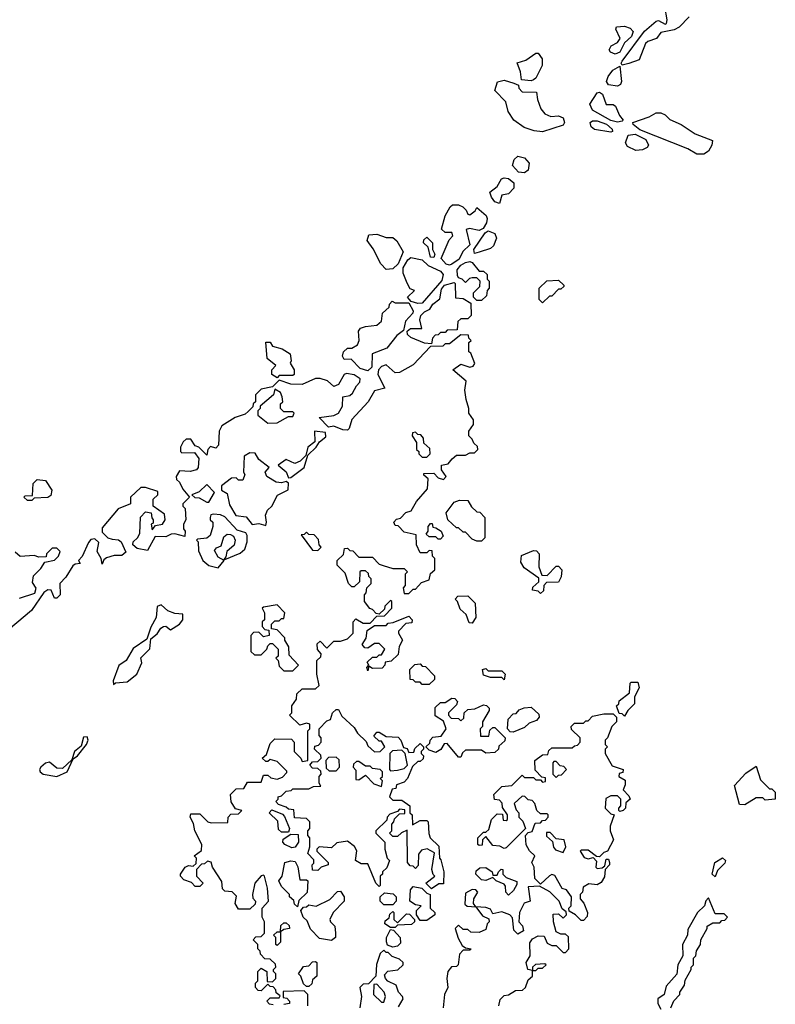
# Model space of a CAD drawing. Extents: x 2710666 to 2828562, y 857017 to 964538.
# Tile 13 of 138: x 2731711 to 2735040, y 879321 to 883657. Entities that reach past the tile are written whole.
import ezdxf

# ---------------------------------------------------------------- set-up
doc = ezdxf.new("R2010")
doc.units = 0

msp = doc.modelspace()

# ---------------------------------------------------------------- linework, layer by layer
at = {"layer": '0CON05XD'}
for points in [[(2734365, 883457.5), (2734361.2, 883465), (2734365.8, 883475), (2734463.8, 883606.2), (2734515, 883650), (2734525, 883653.3), (2734555, 883637.5), (2734560, 883640), (2734563.8, 883656.2), (2734552.9, 883715)], [(2734660.7, 883669.3), (2734616.1, 883623.9), (2734595, 883612.5), (2734535, 883600), (2734516.1, 883573.9), (2734478.3, 883561.7), (2734467.7, 883552.3), (2734439.5, 883480.5), (2734395, 883464.4), (2734365, 883457.5)], [(2734335, 883505.6), (2734314.4, 883514.4), (2734308.8, 883525), (2734317.3, 883542.7), (2734345, 883556.7), (2734356.2, 883573.8), (2734337.5, 883615), (2734340, 883625), (2734375, 883628.8), (2734400, 883620), (2734414, 883605), (2734406.9, 883583.1), (2734376, 883555), (2734355, 883514.2), (2734335, 883505.6)], [(2733965, 883387.5), (2733921.7, 883391.7), (2733917, 883427), (2733902.5, 883467.5), (2733941.7, 883478.3), (2733985, 883510), (2733995, 883510), (2734012.5, 883485), (2734012.5, 883455), (2733985, 883400), (2733975, 883392.5), (2733965, 883387.5)], [(2734345, 883364.3), (2734305, 883370.8), (2734296.9, 883385), (2734303.6, 883406.4), (2734324.5, 883435.5), (2734355, 883452.5), (2734362.9, 883385), (2734358.1, 883371.9), (2734345, 883364.3)], [(2734015, 883163.3), (2733977, 883167), (2733933, 883183), (2733887.5, 883215), (2733863, 883253), (2733853.3, 883295), (2733803.8, 883345), (2733816, 883384), (2733845, 883391.2), (2733887.5, 883377.5), (2733908.3, 883368.3), (2733910, 883355), (2733925, 883340), (2733988.3, 883338.3), (2733992.5, 883305), (2734006.7, 883265), (2734025, 883242.5), (2734050.7, 883230.7), (2734085, 883233.8), (2734105.5, 883225.5), (2734111.9, 883205), (2734105, 883193.1), (2734015, 883163.3)], [(2734345, 883205.8), (2734315, 883212.5), (2734235, 883258.6), (2734222.7, 883285), (2734255, 883334.4), (2734265, 883338.1), (2734279.1, 883329.1), (2734295, 883283.3), (2734325, 883283.3), (2734335.8, 883275.8), (2734353.8, 883235), (2734370, 883215), (2734365, 883210), (2734345, 883205.8)], [(2734315, 883162), (2734243.8, 883173.8), (2734228.6, 883185), (2734223.8, 883205), (2734235, 883211.9), (2734255, 883212.2), (2734296.7, 883196.7), (2734322, 883175), (2734322.5, 883165), (2734315, 883162)], [(2734695, 883064.4), (2734655, 883088.8), (2734442.5, 883172.5), (2734413.3, 883195), (2734412.5, 883205), (2734485, 883230), (2734515, 883246.7), (2734535, 883247.5), (2734555, 883237.5), (2734575, 883217.5), (2734625.9, 883195.9), (2734687.5, 883155), (2734763.3, 883125), (2734760.8, 883105), (2734745, 883078), (2734725, 883064.4), (2734695, 883064.4)], [(2734425, 883081.2), (2734389.1, 883099.1), (2734380, 883115), (2734391.2, 883148.8), (2734423, 883153), (2734469.4, 883129.4), (2734481.2, 883105), (2734475.8, 883094.2), (2734455, 883083.8), (2734425, 883081.2)], [(2733935, 882982.5), (2733908.8, 882985), (2733882.5, 883015), (2733889.3, 883040.7), (2733905, 883056.7), (2733935, 883049.2), (2733955.6, 883025), (2733951.1, 882995), (2733935, 882982.5)], [(2733825, 882847.5), (2733804.5, 882855), (2733789.4, 882875), (2733782, 882898), (2733815, 882922.5), (2733833.9, 882956.1), (2733845, 882961.2), (2733865, 882957.5), (2733888.7, 882938.7), (2733887.9, 882915), (2733865, 882890), (2733835, 882883.8), (2733825, 882847.5)], [(2733605, 882575.8), (2733590, 882580), (2733567.5, 882605), (2733602.5, 882687.5), (2733620, 882705), (2733615, 882720), (2733585, 882720), (2733570, 882735), (2733586.1, 882793.9), (2733607, 882833), (2733618.3, 882841.7), (2733645, 882842.5), (2733663.6, 882833.6), (2733678.8, 882818.8), (2733685, 882800), (2733695, 882797.5), (2733717.5, 882815), (2733725, 882830), (2733765.6, 882795), (2733770.9, 882780.9), (2733767.8, 882762.2), (2733752.7, 882737.3), (2733735, 882728.9), (2733693, 882737), (2733677.5, 882732.5), (2733694.4, 882665), (2733663, 882637), (2733647.8, 882602.2), (2733615, 882580), (2733605, 882575.8)], [(2733325, 882557.5), (2733301.7, 882581.7), (2733268.3, 882648.3), (2733242.5, 882685), (2733250, 882710), (2733285, 882712.5), (2733325, 882697.5), (2733355, 882697.5), (2733373, 882683), (2733400, 882635), (2733378.3, 882581.7), (2733355, 882560), (2733325, 882557.5)], [(2733535, 882610), (2733521.7, 882611.7), (2733510, 882655), (2733490, 882675), (2733491.7, 882688.3), (2733505, 882700), (2733530, 882675), (2733530, 882645), (2733540, 882625), (2733535, 882610)], [(2733715, 882627.5), (2733711.2, 882645), (2733761.5, 882718.5), (2733775, 882726.9), (2733804, 882715), (2733812, 882695), (2733799.2, 882660.8), (2733785, 882648.8), (2733735, 882633.8), (2733715, 882627.5)], [(2733465, 882407.8), (2733436.2, 882416.2), (2733420, 882435), (2733450, 882465), (2733431.7, 882471.7), (2733417.5, 882497.5), (2733400.7, 882540.7), (2733400, 882565), (2733420.7, 882599.3), (2733435, 882610), (2733485, 882600), (2733510, 882575), (2733565, 882549.2), (2733576.9, 882535), (2733571.1, 882508.9), (2733485, 882409.4), (2733465, 882407.8)], [(2733745, 882420), (2733725, 882420), (2733710, 882435), (2733710, 882455), (2733738.3, 882481.7), (2733740, 882505), (2733725, 882520), (2733705, 882520), (2733693, 882517), (2733675, 882500), (2733660, 882515), (2733645, 882520), (2733640, 882530), (2733638.6, 882555), (2733654.4, 882575.6), (2733675, 882588), (2733695, 882592.5), (2733705, 882587.5), (2733735, 882550), (2733755, 882550), (2733770, 882535), (2733770, 882515), (2733780, 882505), (2733780, 882475), (2733770, 882465), (2733768.3, 882441.7), (2733745, 882420)], [(2733525, 882230), (2733495, 882232.5), (2733435, 882257.1), (2733420.3, 882270.3), (2733418, 882285), (2733433.3, 882296.7), (2733483, 882297), (2733474.5, 882335), (2733478.9, 882355), (2733495, 882371.1), (2733518, 882382), (2733531.2, 882405), (2733561.7, 882428.3), (2733570, 882470), (2733582.1, 882487.9), (2733625, 882500), (2733630, 882495), (2733631.7, 882431.7), (2733665, 882430), (2733698.3, 882408.3), (2733700, 882355), (2733685, 882340), (2733655, 882340), (2733641.7, 882328.3), (2733638.3, 882291.7), (2733595, 882290), (2733585, 882280), (2733565, 882280), (2733555, 882270), (2733541.7, 882268.3), (2733530, 882255), (2733525, 882230)], [(2734015, 882410), (2734000, 882425), (2734000, 882475), (2734033, 882507), (2734085, 882510), (2734108.3, 882488.3), (2734108.3, 882481.7), (2734095, 882470), (2734085, 882470), (2734055, 882440), (2734045, 882440), (2734015, 882410)], [(2733245, 882111.2), (2733210.9, 882120.9), (2733171.7, 882161.7), (2733140.7, 882160.7), (2733133.3, 882175), (2733137.5, 882195), (2733155, 882210), (2733175, 882210), (2733200, 882225), (2733206.7, 882245), (2733203.3, 882285), (2733212, 882298), (2733235, 882306.7), (2733285, 882312.5), (2733305, 882330), (2733310, 882365), (2733338.3, 882391.7), (2733340, 882405), (2733351.7, 882418.3), (2733365, 882410), (2733425, 882410), (2733444.3, 882375), (2733443.1, 882365), (2733411.2, 882328.8), (2733401.4, 882288.6), (2733373.3, 882266.7), (2733328.7, 882211.3), (2733263.3, 882185), (2733263, 882127), (2733245, 882111.2)], [(2732858.3, 879358.3), (2732841.7, 879371.7), (2732840, 879385), (2732828.3, 879398.3), (2732815, 879400), (2732805, 879410), (2732775, 879380), (2732761.7, 879381.7), (2732750, 879395), (2732750, 879415), (2732760, 879425), (2732760, 879465), (2732775, 879480), (2732800, 879465), (2732801.7, 879421.7), (2732825, 879420), (2732840, 879435), (2732840, 879455), (2732830, 879465), (2732830, 879475), (2732840, 879485), (2732838.3, 879498.3), (2732815, 879520), (2732791.7, 879521.7), (2732771.7, 879541.7), (2732770, 879555), (2732760, 879565), (2732760, 879585), (2732740, 879605), (2732751.7, 879618.3), (2732775, 879620), (2732790, 879635), (2732790, 879685), (2732780, 879705), (2732780, 879745), (2732807.5, 879775), (2732803, 879833), (2732790, 879885), (2732785, 879890), (2732775, 879887.5), (2732746.7, 879855), (2732736.7, 879805), (2732738.3, 879788.3), (2732750, 879775), (2732748.3, 879761.7), (2732725, 879740), (2732675, 879740), (2732660, 879765), (2732667, 879797), (2732647, 879817), (2732615, 879820), (2732605, 879830), (2732601.7, 879861.7), (2732560, 879925), (2732555, 879947.5), (2732538.3, 879951.7), (2732525, 879940), (2732511.7, 879938.3), (2732490, 879915), (2732490, 879885), (2732520, 879855), (2732505, 879840), (2732485, 879840), (2732468.3, 879858.3), (2732435, 879870), (2732420, 879885), (2732420, 879895), (2732440, 879925), (2732455, 879932.5), (2732475, 879930), (2732488.3, 879941.7), (2732490, 879965), (2732480, 879975), (2732511.7, 879998.3), (2732513.3, 880025), (2732482.5, 880085), (2732477, 880117), (2732462.5, 880145), (2732465, 880160), (2732505, 880160), (2732540, 880125), (2732555, 880120), (2732628.3, 880121.7), (2732630, 880145), (2732641.7, 880158.3), (2732675, 880160), (2732690, 880175), (2732661.7, 880181.7), (2732643, 880213), (2732640, 880245), (2732665, 880270), (2732698.3, 880271.7), (2732715, 880300), (2732775, 880300), (2732785, 880330), (2732805, 880330), (2732818.3, 880318.3), (2732845, 880312.5), (2732868.3, 880321.7), (2732888.3, 880341.7), (2732888.3, 880348.3), (2732845, 880390), (2732815, 880400), (2732805, 880390), (2732795, 880390), (2732780, 880405), (2732798.3, 880421.7), (2732815, 880470), (2732835, 880490), (2732908.3, 880488.3), (2732920, 880475), (2732920, 880435), (2732950, 880405), (2732955, 880390), (2732980, 880395), (2732980, 880525), (2732990, 880535), (2732990, 880555), (2732975, 880560), (2732945, 880550), (2732900, 880595), (2732910, 880605), (2732910, 880635), (2732930, 880665), (2732931.7, 880688.3), (2732955, 880710), (2733015, 880710), (2733030, 880725), (2733020, 880775), (2733020, 880835), (2733038.3, 880851.7), (2733040, 880865), (2733023, 880883), (2733021.7, 880908.3), (2733035, 880920), (2733065, 880890), (2733095, 880920), (2733125, 880920), (2733155, 880930), (2733180, 880955), (2733180, 881005), (2733191.7, 881018.3), (2733225, 881000), (2733255, 881000), (2733285, 881030), (2733318.3, 881031.7), (2733350, 881065), (2733350, 881095), (2733345, 881100), (2733320, 881075), (2733318.3, 881061.7), (2733295, 881040), (2733281.7, 881041.7), (2733265, 881060), (2733253.6, 881063.6), (2733230, 881095), (2733230, 881125), (2733237, 881133), (2733240, 881155), (2733260, 881175), (2733260, 881195), (2733250, 881205), (2733248.3, 881218.3), (2733235, 881230), (2733215, 881230), (2733210, 881225), (2733208.3, 881181.7), (2733185, 881160), (2733175, 881160), (2733160, 881175), (2733145, 881220), (2733110, 881255), (2733110, 881275), (2733138.3, 881301.7), (2733141.7, 881328.3), (2733155, 881330), (2733165, 881320), (2733178.3, 881318.3), (2733205, 881290), (2733265, 881290), (2733295, 881260), (2733313, 881253), (2733355, 881240), (2733405, 881240), (2733420, 881225), (2733410, 881215), (2733410, 881165), (2733400, 881155), (2733405, 881130), (2733425, 881130), (2733445, 881150), (2733455, 881150), (2733481.7, 881178.3), (2733515, 881190), (2733521.7, 881218.3), (2733540, 881235), (2733540, 881285), (2733530, 881295), (2733528.3, 881318.3), (2733515, 881320), (2733505, 881310), (2733475, 881310), (2733460, 881345), (2733458.3, 881388.3), (2733405, 881400), (2733378.3, 881428.3), (2733365, 881430), (2733360, 881445), (2733371.7, 881458.3), (2733388.3, 881461.7), (2733413, 881487), (2733436.4, 881493.6), (2733460, 881535), (2733508.3, 881591.7), (2733510, 881635), (2733491.7, 881651.7), (2733491.7, 881658.3), (2733535, 881660), (2733555, 881640), (2733578.3, 881631.7), (2733590, 881645), (2733570, 881675), (2733570, 881695), (2733598.3, 881701.7), (2733617, 881723), (2733635, 881740), (2733675, 881740), (2733695, 881750), (2733715, 881750), (2733730, 881765), (2733728.3, 881778.3), (2733711.7, 881791.7), (2733705, 881810), (2733690, 881825), (2733690, 881845), (2733710, 881875), (2733710, 881895), (2733690, 881925), (2733690, 881945), (2733677.5, 881985), (2733672.5, 882025), (2733677.5, 882065), (2733620, 882115), (2733655, 882140), (2733695, 882127.5), (2733708.3, 882131.7), (2733717, 882143), (2733698.3, 882188.3), (2733690, 882195), (2733690, 882235), (2733700, 882245), (2733690, 882255), (2733688.3, 882268.3), (2733655, 882270), (2733605, 882230), (2733585, 882230), (2733575, 882220), (2733521.7, 882218.3), (2733445, 882137.5), (2733385, 882103.3), (2733365, 882102.5), (2733325, 882137.5), (2733305, 882129.4), (2733291.9, 882115), (2733289.4, 882095), (2733320, 882035), (2733275, 882022.5), (2733246.4, 881973.6), (2733173.9, 881896.1), (2733162.5, 881857.5), (2733155, 881850), (2733135, 881851.2), (2733095, 881867.1), (2733072.3, 881862.3), (2733030, 881905), (2733095, 881914.4), (2733115.4, 881924.6), (2733132.7, 881955), (2733134.2, 881995.8), (2733165, 882002.2), (2733177.9, 882012.1), (2733194.3, 882045), (2733209.8, 882060.2), (2733210.6, 882075), (2733185, 882092.9), (2733150.7, 882099.3), (2733140, 882095), (2733115, 882050), (2733095, 882042.5), (2733067, 882067), (2733035, 882076.7), (2733015, 882077.5), (2732955, 882050), (2732905, 882052.5), (2732855, 882070), (2732825, 882040), (2732775, 882030), (2732750, 882005), (2732750, 881975), (2732740, 881965), (2732738.3, 881951.7), (2732718.3, 881931.7), (2732705, 881920), (2732660, 881905), (2732601.7, 881868.3), (2732590, 881845), (2732587, 881783), (2732575, 881770), (2732551.7, 881778.3), (2732540, 881765), (2732535, 881740), (2732500, 881775), (2732485, 881780), (2732465, 881810), (2732445, 881810), (2732431.7, 881798.3), (2732420, 881775), (2732420, 881755), (2732425, 881750), (2732481.7, 881751.7), (2732500, 881725), (2732497.5, 881685), (2732490, 881675), (2732463, 881667), (2732415, 881670), (2732400, 881645), (2732401.7, 881631.7), (2732415, 881620), (2732429.3, 881589.3), (2732460, 881555), (2732430, 881525), (2732430, 881515), (2732440, 881505), (2732442.5, 881455), (2732432.5, 881435), (2732432.5, 881415), (2732440, 881405), (2732438.3, 881381.7), (2732395, 881392.5), (2732378.3, 881391.7), (2732355, 881380), (2732308.3, 881381.7), (2732275, 881320), (2732228.3, 881328.3), (2732210, 881345), (2732211.7, 881358.3), (2732230, 881375), (2732240, 881395), (2732243, 881467), (2732265, 881490), (2732290, 881485), (2732293, 881463), (2732300, 881455), (2732300, 881440), (2732290, 881435), (2732295, 881410), (2732310, 881430), (2732340, 881435), (2732352.5, 881455), (2732349.3, 881479.3), (2732300, 881515), (2732300, 881545), (2732320, 881565), (2732319.3, 881579.3), (2732265, 881597.5), (2732245, 881597.5), (2732200, 881555), (2732200, 881525), (2732145, 881502.5), (2732075, 881420), (2732075, 881400), (2732100, 881375), (2732119.3, 881369.3), (2732147, 881367), (2732158.3, 881358.3), (2732178.3, 881311.7), (2732161.7, 881298.3), (2732127, 881297), (2732093, 881287), (2732081.7, 881278.3), (2732075, 881260), (2732070, 881285), (2732052.5, 881315), (2732060, 881355), (2732041.7, 881371.7), (2732025, 881367.5), (2732013.8, 881355), (2731987, 881293), (2731970, 881275), (2731978.3, 881261.7), (2731955, 881260), (2731945, 881252.5), (2731915, 881202.5), (2731887.5, 881175), (2731890, 881125), (2731875, 881110), (2731865, 881110), (2731850, 881145), (2731835, 881146.2), (2731817.5, 881135), (2731763.9, 881056.1), (2731633.8, 880946.2)], [(2732845, 882080), (2732822.5, 882095), (2732822.5, 882115), (2732840, 882135), (2732801.2, 882165), (2732795, 882237.5), (2732815, 882237.5), (2732825, 882220), (2732867.7, 882207.7), (2732902.5, 882185), (2732907.5, 882155), (2732902.5, 882145), (2732920, 882115), (2732920, 882095), (2732915, 882090), (2732855, 882090), (2732845, 882080)], [(2732805, 881880), (2732845, 881882.5), (2732895, 881910), (2732915, 881910), (2732920, 881925), (2732915, 881930), (2732875, 881930), (2732860, 881945), (2732860, 881965), (2732870, 881975), (2732867, 881997), (2732860, 882015), (2732835, 882030), (2732830, 882005), (2732770, 881955), (2732770, 881945), (2732760, 881935), (2732760, 881915), (2732805, 881880)], [(2732895, 881640), (2732905, 881641.2), (2732964, 881685), (2732981.2, 881738.8), (2733017.5, 881775), (2733031.7, 881798.3), (2733059.4, 881820.6), (2733058.8, 881838.8), (2733010, 881845), (2733011.9, 881798.1), (2732980, 881775), (2732972, 881738), (2732947.1, 881712.9), (2732922.7, 881702.7), (2732885, 881720), (2732850, 881695), (2732885.5, 881665.5), (2732895, 881640)], [(2733505, 881730), (2733520, 881745), (2733518.3, 881768.3), (2733491.7, 881791.7), (2733490, 881815), (2733478.3, 881828.3), (2733465, 881830), (2733455, 881840), (2733441.7, 881838.3), (2733440, 881825), (2733460, 881795), (2733460, 881765), (2733470, 881755), (2733470, 881745), (2733485, 881730), (2733505, 881730)], [(2732795, 881430), (2732798.8, 881445), (2732794.2, 881475), (2732802.9, 881497.1), (2732822.5, 881515), (2732846.8, 881563.2), (2732893.8, 881586.2), (2732895.9, 881615.9), (2732885, 881623.3), (2732865, 881617.3), (2732840.9, 881620.9), (2732800, 881645), (2732792.5, 881665), (2732810, 881685), (2732765, 881720), (2732748.3, 881748.3), (2732725, 881750), (2732700, 881735), (2732697.5, 881665), (2732702.5, 881655), (2732695, 881630), (2732675, 881630), (2732665, 881640), (2732645, 881637.5), (2732600, 881605), (2732600, 881585), (2732625, 881570), (2732635, 881520), (2732663.8, 881473.8), (2732708.3, 881468.3), (2732735, 881433.8), (2732765, 881438), (2732795, 881430)], [(2731765, 881540), (2731745, 881540), (2731730, 881555), (2731735, 881560), (2731768.3, 881561.7), (2731770, 881615), (2731788.3, 881631.7), (2731825, 881627.5), (2731852.5, 881585), (2731848.3, 881561.7), (2731835, 881552.5), (2731775, 881550), (2731765, 881540)], [(2732545, 881532.5), (2732570, 881575), (2732535, 881610), (2732502.5, 881577.5), (2732470, 881565), (2732483, 881553), (2732501.7, 881551.7), (2732535, 881532.5), (2732545, 881532.5)], [(2733745, 881360), (2733725, 881360), (2733705, 881370), (2733675, 881400), (2733665, 881400), (2733645, 881420), (2733635, 881420), (2733597.5, 881455), (2733590, 881485), (2733625, 881532.5), (2733648.3, 881541.7), (2733685, 881540), (2733701.7, 881511.7), (2733725, 881490), (2733738.3, 881488.3), (2733760, 881465), (2733760, 881375), (2733745, 881360)], [(2732585, 881243.8), (2732612.5, 881275), (2732585, 881290.6), (2732570, 881320), (2732578.6, 881331.4), (2732599.5, 881340.5), (2732610.6, 881379.4), (2732625, 881392), (2732640.5, 881390.5), (2732653, 881383), (2732660.6, 881365), (2732656.4, 881343.6), (2732624.2, 881315.8), (2732618.8, 881291.2), (2732610, 881280), (2732615, 881280), (2732682.7, 881307.3), (2732703.3, 881325), (2732712.9, 881357.1), (2732712.9, 881385), (2732707.1, 881397.1), (2732668.6, 881408.6), (2732615, 881467.5), (2732596.4, 881476.4), (2732565, 881480), (2732553.6, 881476.4), (2732550, 881465), (2732550, 881455), (2732562.5, 881445), (2732562.5, 881425), (2732550, 881385), (2732535, 881373.3), (2732495, 881370), (2732490, 881365), (2732497.5, 881357.5), (2732498.3, 881318.3), (2732518.8, 881275), (2732544.1, 881254.1), (2732585, 881243.8)], [(2733565, 881370), (2733555, 881370), (2733545, 881380), (2733515, 881380), (2733501.7, 881391.7), (2733510, 881405), (2733510, 881425), (2733521.7, 881438.3), (2733528.3, 881438.3), (2733531.7, 881421.7), (2733545, 881420), (2733567.5, 881405), (2733577.5, 881382.5), (2733565, 881370)], [(2733025, 881320), (2733040, 881335), (2733030, 881345), (2733028.3, 881368.3), (2733008.3, 881388.3), (2732985, 881390), (2732975, 881400), (2732965, 881390), (2732951.7, 881388.3), (2733001.7, 881321.7), (2733025, 881320)], [(2731710.7, 881109.3), (2731778, 881132), (2731783.6, 881153.6), (2731768.3, 881178.3), (2731771.7, 881208.3), (2731805, 881240), (2731821.7, 881268.3), (2731865, 881277.5), (2731882.5, 881295), (2731890, 881315), (2731875, 881330), (2731855, 881330), (2731830, 881305), (2731828.3, 881291.7), (2731795, 881290), (2731775, 881297.5), (2731713, 881293), (2731691.7, 881311.7)], [(2734005, 881130), (2733995, 881140), (2733970, 881145), (2733971.7, 881158.3), (2733998.3, 881181.7), (2733998.3, 881198.3), (2733933.6, 881243.6), (2733918.3, 881268.3), (2733921.7, 881298.3), (2733975, 881320), (2733988.3, 881318.3), (2734000, 881305), (2733998.3, 881248.3), (2734011.7, 881211.7), (2734035, 881210), (2734075, 881250), (2734085, 881250), (2734100, 881235), (2734097, 881203), (2734085, 881180), (2734031.7, 881178.3), (2734020, 881165), (2734018.3, 881141.7), (2734005, 881130)], [(2733705, 881000), (2733691.7, 881001.7), (2733678.3, 881038.3), (2733651.7, 881061.7), (2733640, 881095), (2733630, 881105), (2733641.7, 881118.3), (2733685, 881120), (2733718.3, 881088.3), (2733720, 881025), (2733705, 881000)], [(2732125, 880730), (2732133.3, 880736.7), (2732185, 880741.9), (2732228, 880775), (2732250, 880825), (2732245, 880847.5), (2732283.9, 880886.1), (2732288.8, 880931.2), (2732317, 880953), (2732332.4, 880977.6), (2732344.4, 880985.6), (2732355, 880985.8), (2732375, 880970.8), (2732415.8, 880995), (2732430, 881015), (2732430, 881040), (2732395, 881042.9), (2732364.6, 881054.6), (2732335, 881080), (2732317, 881073), (2732312.5, 881025), (2732288.3, 880981.7), (2732270.7, 880929.3), (2732211.4, 880888.6), (2732180, 880835), (2732147.5, 880812.5), (2732123.3, 880745), (2732125, 880730)], [(2732915, 880790), (2732940, 880815), (2732898.3, 880858.3), (2732897.5, 880895), (2732880, 880925), (2732880, 880935), (2732845, 880970), (2732820, 880975), (2732820, 880995), (2732835, 881010), (2732855, 881010), (2732865, 881020), (2732875, 881020), (2732880, 881045), (2732845, 881080), (2732785, 881070), (2732780, 881065), (2732790, 881045), (2732790, 881015), (2732780, 881005), (2732780, 880985), (2732791.7, 880971.7), (2732808.3, 880968.3), (2732810, 880945), (2732785, 880940), (2732765, 880960), (2732741.7, 880958.3), (2732730, 880945), (2732730, 880875), (2732745, 880860), (2732775, 880860), (2732800, 880885), (2732805, 880900), (2732815, 880910), (2732825, 880910), (2732850, 880885), (2732850, 880855), (2732840, 880845), (2732850, 880835), (2732855, 880810), (2732875, 880790), (2732915, 880790)], [(2733245, 880790), (2733240, 880805), (2733250, 880815), (2733241.7, 880828.3), (2733265, 880850), (2733285, 880850), (2733295, 880860), (2733305, 880860), (2733320, 880885), (2733295, 880910), (2733275, 880910), (2733245, 880890), (2733231.7, 880891.7), (2733220, 880905), (2733237, 880933), (2733242.5, 880967.5), (2733275, 880990), (2733325, 880990), (2733335, 881000), (2733357, 881003), (2733425, 881030), (2733440, 881015), (2733438.3, 881001.7), (2733411.7, 880998.3), (2733380, 880965), (2733380, 880955), (2733397.5, 880925), (2733383, 880897), (2733378.3, 880861.7), (2733347, 880833), (2733321.7, 880828.3), (2733320, 880815), (2733308.3, 880801.7), (2733265, 880800), (2733250, 880810), (2733245, 880790)], [(2733515, 880730), (2733485, 880730), (2733475, 880740), (2733455, 880740), (2733445, 880750), (2733431.7, 880751.7), (2733430, 880795), (2733451.7, 880818.3), (2733475, 880820), (2733485, 880810), (2733498.3, 880808.3), (2733538.3, 880768.3), (2733538.3, 880751.7), (2733515, 880730)], [(2733845, 880750), (2733835, 880760), (2733785, 880760), (2733755, 880770), (2733750, 880795), (2733765, 880800), (2733775, 880790), (2733835, 880790), (2733850, 880775), (2733845, 880750)], [(2734375, 880590), (2734365, 880600), (2734351.7, 880601.7), (2734340, 880635), (2734350, 880645), (2734351.7, 880658.3), (2734397, 880693), (2734400, 880735), (2734405, 880740), (2734435, 880740), (2734440, 880715), (2734420, 880675), (2734420, 880645), (2734390, 880615), (2734375, 880590)], [(2733655, 880410), (2733645, 880410), (2733595, 880470), (2733581.7, 880468.3), (2733566.7, 880443.3), (2733545, 880430), (2733515, 880440), (2733500, 880455), (2733518.3, 880471.7), (2733520, 880485), (2733531.7, 880498.3), (2733568.3, 880501.7), (2733590, 880535), (2733578.3, 880568.3), (2733541.7, 880591.7), (2733541.7, 880628.3), (2733565, 880650), (2733585, 880650), (2733615, 880670), (2733628.3, 880668.3), (2733640, 880655), (2733635, 880640), (2733600, 880605), (2733600, 880595), (2733611.7, 880581.7), (2733645, 880580), (2733655, 880570), (2733668.3, 880581.7), (2733670, 880605), (2733685, 880620), (2733717, 880623), (2733755, 880640), (2733767, 880637), (2733780, 880625), (2733780, 880615), (2733750, 880565), (2733750, 880545), (2733740, 880535), (2733741.7, 880501.7), (2733778.3, 880501.7), (2733781.7, 880528.3), (2733795, 880540), (2733805, 880540), (2733850, 880495), (2733848.3, 880481.7), (2733821.7, 880458.3), (2733820, 880445), (2733805, 880430), (2733765, 880427.5), (2733745, 880440), (2733675, 880440), (2733661.7, 880428.3), (2733655, 880410)], [(2733525, 879830), (2733500, 879855), (2733540, 879885), (2733532.5, 879892.5), (2733527.5, 879915), (2733538.3, 879988.3), (2733506.4, 880006.4), (2733480.7, 879999.3), (2733468.3, 879981.7), (2733467, 879933), (2733455, 879920), (2733445, 879930), (2733431.7, 879931.7), (2733420, 879945), (2733418.3, 880088.3), (2733393, 880077), (2733375, 880060), (2733355, 880060), (2733340, 880075), (2733350, 880085), (2733350, 880115), (2733360, 880125), (2733361.7, 880138.3), (2733385, 880160), (2733408.3, 880161.7), (2733408.3, 880178.3), (2733385, 880180), (2733375, 880170), (2733341.7, 880158.3), (2733330, 880145), (2733328.3, 880131.7), (2733280, 880085), (2733280, 880075), (2733320, 880035), (2733320, 880005), (2733330, 879965), (2733340, 879955), (2733328.3, 879921.7), (2733310, 879905), (2733310, 879895), (2733300, 879885), (2733300, 879845), (2733295, 879840), (2733280, 879855), (2733245, 879940), (2733215, 879940), (2733190, 879955), (2733197, 879997), (2733186.4, 880016.4), (2733155, 880040), (2733108.3, 880031.7), (2733085, 880010), (2733030, 880015), (2733020, 880005), (2733020, 879995), (2733070, 879945), (2733070, 879935), (2733040, 879925), (2733025, 879910), (2733001.7, 879911.7), (2733000, 879935), (2733007, 879943), (2733007, 879957), (2732980, 879985), (2732990, 880015), (2732990, 880055), (2732980, 880065), (2732980, 880085), (2732990, 880095), (2732990, 880125), (2732975, 880140), (2732921.7, 880141.7), (2732918.3, 880178.3), (2732895, 880180), (2732885, 880190), (2732851.7, 880201.7), (2732840, 880215), (2732850, 880225), (2732850, 880235), (2732865, 880240), (2732885, 880260), (2732907, 880263), (2732915, 880270), (2732985, 880270), (2733005, 880280), (2733038.3, 880281.7), (2733030, 880295), (2733030, 880325), (2733040, 880335), (2733038.3, 880348.3), (2733025, 880360), (2733001.7, 880361.7), (2732990, 880375), (2733001.7, 880388.3), (2733025, 880390), (2733040, 880405), (2733038.3, 880418.3), (2733010, 880445), (2733011.7, 880458.3), (2733028.3, 880461.7), (2733040, 880475), (2733040, 880495), (2733030, 880505), (2733030, 880535), (2733065, 880570), (2733080, 880575), (2733090, 880605), (2733105, 880620), (2733115, 880620), (2733130.7, 880590.7), (2733185, 880540), (2733200, 880515), (2733238.3, 880478.3), (2733245, 880460), (2733273.6, 880433.6), (2733300, 880435), (2733320, 880455), (2733305, 880480), (2733295, 880480), (2733271.7, 880501.7), (2733285, 880520), (2733295, 880520), (2733325, 880500), (2733378.3, 880498.3), (2733390, 880485), (2733401.7, 880451.7), (2733418.3, 880448.3), (2733425, 880430), (2733448.3, 880431.7), (2733451.7, 880448.3), (2733475, 880470), (2733490, 880455), (2733490, 880445), (2733480, 880435), (2733480, 880425), (2733490, 880415), (2733488.3, 880401.7), (2733475, 880390), (2733465, 880390), (2733441.7, 880368.3), (2733420, 880315), (2733405, 880300), (2733371.7, 880288.3), (2733368.3, 880271.7), (2733351.7, 880268.3), (2733340, 880235), (2733355, 880220), (2733395, 880220), (2733430, 880195), (2733430, 880165), (2733440, 880155), (2733441.7, 880111.7), (2733475, 880130), (2733505, 880130), (2733510, 880125), (2733513, 880073), (2733520, 880055), (2733557.5, 880017.5), (2733560, 879965), (2733567, 879957), (2733580, 879905), (2733578.3, 879851.7), (2733558.3, 879851.7), (2733525, 879830)], [(2733885, 880520), (2733871.7, 880521.7), (2733860, 880535), (2733863, 880577), (2733885, 880600), (2733898.3, 880601.7), (2733911.7, 880618.3), (2733933, 880627), (2733965, 880630), (2733998.3, 880598.3), (2734000, 880585), (2733988.3, 880571.7), (2733955, 880560), (2733935, 880540), (2733885, 880520)], [(2734195, 879690), (2734185, 879690), (2734160, 879715), (2734131.7, 879731.7), (2734130, 879745), (2734140, 879755), (2734142.5, 879795), (2734120, 879825), (2734100.7, 879830.7), (2734068.3, 879888.3), (2734055, 879892.5), (2734045, 879887.5), (2734005, 879850), (2733980, 879875), (2733977.5, 879925), (2733967.5, 879945), (2733980, 879975), (2733957, 879997), (2733943, 880023), (2733940, 880065), (2733951.7, 880078.3), (2733968.3, 880081.7), (2733981.7, 880118.3), (2734005, 880120), (2734015, 880130), (2734028.3, 880131.7), (2734040, 880145), (2734040, 880155), (2734035, 880160), (2734005, 880160), (2733990, 880175), (2733980, 880205), (2733968.3, 880218.3), (2733951.7, 880221.7), (2733937, 880237), (2733925, 880237.5), (2733890, 880205), (2733898.3, 880178.3), (2733910, 880165), (2733910, 880145), (2733928.3, 880128.3), (2733940, 880095), (2733855, 880010), (2733845, 880007.5), (2733827, 880017), (2733795, 880020), (2733765, 880060), (2733750, 880045), (2733748.3, 880021.7), (2733735, 880020), (2733730, 880025), (2733730, 880055), (2733755, 880080), (2733765, 880080), (2733778.3, 880091.7), (2733790, 880135), (2733815, 880160), (2733838.3, 880158.3), (2733841.7, 880131.7), (2733855, 880130), (2733860, 880135), (2733860, 880155), (2733838.3, 880188.3), (2733837, 880207), (2733825, 880220), (2733803.6, 880223.6), (2733800, 880245), (2733835, 880280), (2733880, 880285), (2733925, 880330), (2733935, 880320), (2733975, 880320), (2733985, 880310), (2734005, 880310), (2734015, 880300), (2734028.3, 880301.7), (2734028.3, 880318.3), (2734011.7, 880321.7), (2733981.7, 880351.7), (2733980, 880395), (2734015, 880420), (2734038.3, 880421.7), (2734041.7, 880438.3), (2734055, 880450), (2734145, 880450), (2734155, 880460), (2734168.3, 880461.7), (2734180, 880475), (2734180, 880495), (2734141.7, 880531.7), (2734140, 880545), (2734155, 880560), (2734195, 880560), (2734205, 880570), (2734215, 880570), (2734235, 880590), (2734285, 880600), (2734325, 880600), (2734340, 880585), (2734340, 880565), (2734320, 880545), (2734300, 880495), (2734290, 880485), (2734290, 880465), (2734300, 880455), (2734290, 880445), (2734290, 880425), (2734321.7, 880371.7), (2734370, 880355), (2734368.3, 880341.7), (2734351.7, 880338.3), (2734350, 880325), (2734378.3, 880308.3), (2734378.3, 880288.3), (2734370, 880265), (2734395, 880240), (2734400, 880225), (2734381.7, 880208.3), (2734380, 880185), (2734370, 880175), (2734355, 880170), (2734350, 880175), (2734350, 880185), (2734360, 880195), (2734360, 880225), (2734345, 880240), (2734315, 880240), (2734293, 880227), (2734290, 880185), (2734315, 880160), (2734330, 880155), (2734312.5, 880105), (2734312.5, 880085), (2734327.5, 880045), (2734300, 879995), (2734285, 879990), (2734265, 879970), (2734251.7, 879971.7), (2734215, 880000), (2734185, 880000), (2734180, 879995), (2734198.3, 879968.3), (2734215, 879962.5), (2734238.3, 879968.3), (2734251.7, 879951.7), (2734250, 879925), (2734255, 879920), (2734277.5, 879922.5), (2734288.3, 879931.7), (2734295, 879960), (2734305, 879960), (2734310, 879945), (2734310, 879935), (2734290, 879915), (2734288, 879882), (2734273, 879857), (2734255, 879847.5), (2734218.3, 879851.7), (2734193, 879837), (2734190, 879815), (2734180, 879805), (2734180, 879785), (2734197, 879767), (2734212.5, 879725), (2734211.7, 879708.3), (2734195, 879690)], [(2731875, 880323.8), (2731920, 880345), (2731947.5, 880402.5), (2731966.2, 880415), (2732006, 880465), (2732013.3, 880485), (2732009.2, 880499.2), (2731992.5, 880497.5), (2731982, 880458), (2731952.5, 880435), (2731941.7, 880398.3), (2731900.5, 880359.5), (2731875, 880360.6), (2731843, 880387), (2731825, 880383.3), (2731804, 880366), (2731798.8, 880355), (2731802, 880345), (2731815.4, 880335.4), (2731875, 880323.8)], [(2733345, 880350), (2733375, 880352.5), (2733405, 880360), (2733420, 880375), (2733410, 880425), (2733395, 880440), (2733353, 880437), (2733342.5, 880425), (2733340, 880355), (2733345, 880350)], [(2733105, 880350), (2733120, 880365), (2733118.3, 880398.3), (2733105, 880410), (2733071.7, 880408.3), (2733060, 880395), (2733061.7, 880361.7), (2733075, 880350), (2733105, 880350)], [(2733305, 880280), (2733310, 880305), (2733300, 880315), (2733310, 880325), (2733310, 880345), (2733300, 880355), (2733265, 880360), (2733255, 880370), (2733235, 880370), (2733205, 880390), (2733195, 880390), (2733181.7, 880378.3), (2733180, 880365), (2733191.7, 880351.7), (2733191.7, 880311.7), (2733205, 880310), (2733235, 880330), (2733271.7, 880291.7), (2733305, 880280)], [(2734075, 880320), (2734085, 880330), (2734098.3, 880331.7), (2734120, 880355), (2734108.3, 880368.3), (2734091.7, 880371.7), (2734075, 880390), (2734065, 880390), (2734060, 880385), (2734060, 880335), (2734075, 880320)], [(2734905, 880200), (2734881.7, 880201.7), (2734860, 880285), (2734910.7, 880339.3), (2734955, 880370), (2734975, 880310), (2735015, 880270), (2735025, 880270), (2735040, 880255), (2735040, 880225), (2734995, 880220), (2734985, 880230), (2734955, 880230), (2734905, 880200)], [(2732895, 880080), (2732865, 880080), (2732851.7, 880091.7), (2732848.3, 880128.3), (2732810, 880165), (2732821.7, 880178.3), (2732868.3, 880158.3), (2732878.3, 880148.3), (2732900, 880095), (2732895, 880080)], [(2732910.7, 880010.7), (2732880, 880025), (2732870, 880035), (2732871.7, 880048.3), (2732905, 880070), (2732938.3, 880068.3), (2732940, 880035), (2732925, 880012.5), (2732910.7, 880010.7)], [(2734105, 879990), (2734117.5, 880015), (2734110, 880045), (2734075, 880050), (2734048.3, 880078.3), (2734031.7, 880078.3), (2734031.7, 880061.7), (2734058.3, 880038.3), (2734063, 880013), (2734071.7, 880001.7), (2734105, 879990)], [(2734775, 879882.5), (2734762.5, 879895), (2734773.8, 879945), (2734806.7, 879966.7), (2734820, 879955), (2734817, 879943), (2734785, 879910), (2734775, 879882.5)], [(2732935, 879750), (2732921.7, 879761.7), (2732918.3, 879778.3), (2732900, 879795), (2732900, 879805), (2732865, 879840), (2732852.5, 879865), (2732867.5, 879885), (2732880, 879945), (2732905, 879952.5), (2732925, 879950), (2732937, 879927), (2732945, 879870), (2732975, 879870), (2732980, 879865), (2732977, 879813), (2732941.7, 879778.3), (2732935, 879750)], [(2733865, 879802.5), (2733852.5, 879815), (2733851.7, 879841.7), (2733845, 879850), (2733810, 879865), (2733795, 879880), (2733765, 879866.7), (2733745, 879870), (2733720, 879895), (2733721.7, 879908.3), (2733738.3, 879921.7), (2733765, 879923.3), (2733792.5, 879905), (2733795, 879890), (2733815, 879890), (2733820, 879905), (2733833, 879917), (2733840, 879915), (2733840, 879895), (2733855, 879880), (2733901.7, 879861.7), (2733901.7, 879848.3), (2733887, 879823), (2733865, 879802.5)], [(2733505, 879690), (2733475, 879690), (2733460, 879715), (2733460, 879735), (2733480, 879755), (2733455, 879760), (2733430, 879775), (2733432.5, 879825), (2733445, 879840), (2733482.5, 879832.5), (2733505, 879810), (2733520, 879805), (2733520, 879745), (2733540, 879725), (2733540, 879715), (2733505, 879690)], [(2733822.5, 879315), (2733828.3, 879341.7), (2733845, 879360), (2733865, 879362.5), (2733895, 879382.5), (2733927, 879383), (2733940, 879395), (2733951.7, 879428.3), (2733970, 879445), (2733970, 879470), (2733985, 879470), (2733995, 879480), (2734015, 879480), (2734030, 879495), (2734025, 879500), (2733983, 879497), (2733970, 879485), (2733970, 879470), (2733950, 879475), (2733942.5, 879505), (2733960, 879535), (2733958.3, 879591.7), (2733970.7, 879609.3), (2733995, 879622.5), (2734021.7, 879621.7), (2734035, 879590), (2734055, 879580), (2734075, 879580), (2734105, 879550), (2734115, 879550), (2734130, 879565), (2734128.3, 879618.3), (2734115, 879630), (2734095, 879630), (2734075, 879640), (2734063.3, 879685), (2734061.7, 879718.3), (2734085, 879720), (2734105, 879700), (2734120, 879715), (2734118.3, 879728.3), (2734101.7, 879741.7), (2734087.5, 879775), (2734046.4, 879816.4), (2734001.7, 879841.7), (2733951.7, 879838.3), (2733960, 879775), (2733933.6, 879766.4), (2733912.5, 879725), (2733910, 879685), (2733926.7, 879666.7), (2733930, 879645), (2733905, 879630), (2733888.3, 879648.3), (2733881.7, 879701.7), (2733870, 879715), (2733835, 879728.8), (2733795, 879720), (2733785, 879740), (2733765, 879747.5), (2733720, 879750), (2733710, 879765), (2733712.5, 879785), (2733730, 879815), (2733720, 879825), (2733703.9, 879826.1), (2733675, 879810), (2733672.5, 879762.5), (2733683, 879753), (2733720, 879750), (2733750.7, 879710.7), (2733778.3, 879698.3), (2733780, 879685), (2733770, 879675), (2733765, 879650), (2733735, 879637.5), (2733698.3, 879638.3), (2733685, 879650), (2733665, 879650), (2733645, 879670), (2733630, 879655), (2733643, 879613), (2733660.7, 879580.7), (2733675, 879570), (2733700, 879565), (2733695, 879560), (2733665, 879560), (2733648.3, 879541.7), (2733642.5, 879495), (2733635, 879487.5), (2733613, 879487), (2733597.5, 879465), (2733592.5, 879435), (2733596.7, 879395), (2733582.5, 879365), (2733577.5, 879305)], [(2733085, 879602.5), (2733031.7, 879611.7), (2732991.7, 879651.7), (2732978.3, 879688.3), (2732960, 879705), (2732950, 879735), (2732961.7, 879748.3), (2732975, 879750), (2732985, 879760), (2733017, 879753), (2733077, 879783), (2733111.7, 879818.3), (2733125, 879820), (2733140, 879795), (2733140, 879775), (2733092.5, 879725), (2733077.5, 879695), (2733080, 879685), (2733100, 879665), (2733102.5, 879635), (2733102.5, 879615), (2733085, 879602.5)], [(2733355, 879760), (2733315, 879760), (2733300, 879775), (2733300, 879795), (2733318.3, 879811.7), (2733357, 879807), (2733370, 879795), (2733370, 879775), (2733355, 879760)], [(2734580, 879305), (2734593, 879337), (2734620, 879365), (2734620, 879375), (2734640, 879405), (2734643, 879427), (2734670, 879475), (2734670, 879485), (2734680, 879495), (2734680, 879525), (2734690, 879535), (2734693, 879557), (2734710, 879585), (2734712.5, 879605), (2734740, 879655), (2734740, 879665), (2734765, 879680), (2734795, 879680), (2734805, 879690), (2734818.3, 879691.7), (2734830, 879705), (2734815, 879720), (2734775, 879720), (2734745, 879790), (2734733.3, 879776.7), (2734727.5, 879755), (2734697.5, 879725), (2734655, 879650), (2734652.5, 879625), (2734631.2, 879585), (2734633.3, 879535), (2734610, 879495), (2734606.7, 879453.3), (2734559.3, 879400.7), (2734550, 879365), (2734522.5, 879345), (2734522.5, 879325), (2734535, 879300)], [(2733365, 879660), (2733345, 879660), (2733320, 879675), (2733321.7, 879688.3), (2733338.3, 879701.7), (2733341.7, 879718.3), (2733355, 879730), (2733360, 879725), (2733360, 879695), (2733375, 879680), (2733415, 879720), (2733428.3, 879718.3), (2733450, 879695), (2733450, 879685), (2733437, 879673), (2733375, 879670), (2733365, 879660)], [(2732845, 879580), (2732840, 879585), (2732840, 879615), (2732830, 879625), (2732845, 879640), (2732860, 879640), (2732861.7, 879668.3), (2732875, 879680), (2732885, 879680), (2732898.3, 879668.3), (2732900, 879655), (2732875, 879650), (2732860, 879640), (2732860, 879595), (2732845, 879580)], [(2733355, 879572.5), (2733331.7, 879581.7), (2733327, 879597), (2733327.5, 879615), (2733345, 879650), (2733358.3, 879648.3), (2733387.5, 879615), (2733388.8, 879591.2), (2733375, 879577.5), (2733355, 879572.5)], [(2733380, 879310), (2733400, 879345), (2733397.5, 879355), (2733380, 879375), (2733370, 879405), (2733333.6, 879423.6), (2733322.5, 879435), (2733318.3, 879451.7), (2733333, 879467), (2733377, 879473), (2733400, 879495), (2733400, 879505), (2733385, 879520), (2733351.7, 879531.7), (2733335, 879550), (2733325, 879550), (2733315, 879560), (2733300, 879545), (2733283.6, 879496.4), (2733280, 879445), (2733248.3, 879411.7), (2733225, 879410), (2733210, 879395), (2733217.5, 879355), (2733210, 879305)], [(2732985, 879400), (2732975, 879400), (2732961.7, 879411.7), (2732950, 879445), (2732940, 879455), (2732961.7, 879488.3), (2732985, 879490), (2733001.7, 879508.3), (2733015, 879510), (2733020, 879505), (2733020, 879445), (2733001.7, 879428.3), (2732998.3, 879411.7), (2732985, 879400)], [(2733315, 879330), (2733322.5, 879355), (2733317.5, 879375), (2733285, 879410), (2733271.7, 879408.3), (2733270, 879365), (2733305, 879330), (2733315, 879330)], [(2732828.3, 879318.3), (2732811.7, 879321.7), (2732800, 879335), (2732815, 879350), (2732855, 879350), (2732858.3, 879358.3)], [(2732980, 879315), (2732980, 879365), (2732965, 879380), (2732871.7, 879378.3), (2732871.7, 879351.7), (2732888.3, 879348.3), (2732900, 879335), (2732900, 879325), (2732875, 879320)]]:
    msp.add_lwpolyline(points, dxfattribs=at)

doc.saveas('drawing.dxf')
